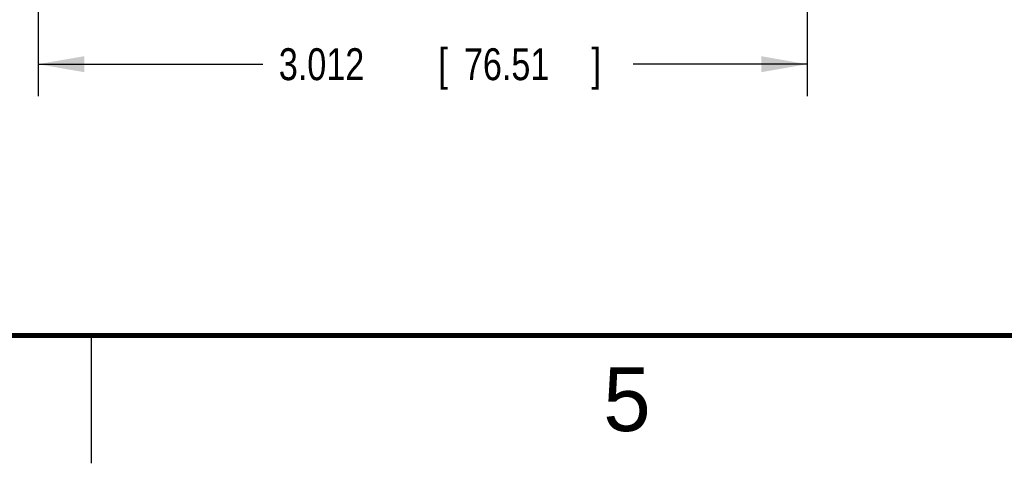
# Model space of a CAD drawing. Header units: inches. Extents: x 0 to 34, y 0 to 22.
# Tile 3 of 119: x 12.5 to 16.3, y 0 to 1.7. Entities that reach past the tile are written whole.
import ezdxf

# ---------------------------------------------------------------- set-up
doc = ezdxf.new("R2010")
doc.units = ezdxf.units.IN
doc.header["$LTSCALE"] = 1.87
doc.header["$MEASUREMENT"] = 0
doc.layers.get('0').update_dxf_attribs({"linetype": 'CONTINUOUS'})
doc.layers.add('DIMENSIONS', color=7, linetype='CONTINUOUS')
doc.styles.get("Standard").update_dxf_attribs({"font": 'txt', "width": 0.8})
doc.dimstyles.new('DIMSTYLE_1', dxfattribs={"dimtxt": 0.125, "dimasz": 0.18, "dimexe": 0.18, "dimexo": 0.0625, "dimgap": 0.09, "dimtad": 0, "dimtih": 1, "dimtoh": 1, "dimdec": 3, "dimzin": 4, "dimdsep": 46, "dimtxsty": 'STANDARD', "dimblk": '_FILLED', "dimblk1": '_FILLED', "dimblk2": '_FILLED', "dimcen": 0.09, "dimadec": 0, "dimazin": 0, "dimtp": 0.001, "dimtm": 0.001, "dimtfac": 1, "dimtdec": 3, "dimtofl": 0, "dimtmove": 0, "dimatfit": 3, "dimldrblk": '_FILLED', "dimfxl": 1, "dimtolj": 1, "dimtzin": 4, "dimarcsym": 0})

# ---------------------------------------------------------------- blocks, each defined once
blk = doc.blocks.new('_FILLED')
at = {"color": 0, "linetype": 'BYBLOCK'}
blk.add_solid([(0, 0), (-1, 0.174), (-1, -0.174)], dxfattribs=at)
blk = doc.blocks.new('*D14')
at = {"layer": 'DIMENSIONS', "color": 2, "linetype": 'CONTINUOUS'}
for p, q in [((15.5528, 3.1718), (15.5528, 1.4378)), ((12.5407, 2.5457), (12.5407, 1.4378)), ((12.5407, 1.5628), (13.4207, 1.5628)), ((15.5528, 1.5628), (14.8707, 1.5628))]:
    blk.add_line(p, q, dxfattribs=at)
at = {"layer": 'DIMENSIONS', "color": 2, "linetype": 'CONTINUOUS', "xscale": 0.18, "yscale": 0.18, "zscale": 0.18, "rotation": 180}
blk.add_blockref('_FILLED', (12.5407, 1.5628), dxfattribs=at)
at = {"layer": 'DIMENSIONS', "color": 2, "linetype": 'CONTINUOUS', "xscale": 0.18, "yscale": 0.18, "zscale": 0.18}
blk.add_blockref('_FILLED', (15.5528, 1.5628), dxfattribs=at)
at = {"layer": 'DIMENSIONS', "color": 2, "linetype": 'CONTINUOUS', "width": 0.8}
for s, p in [('3.012', (13.4832, 1.5003)), ('[', (14.1082, 1.5003)), ('76.51', (14.2082, 1.5003)), (']', (14.7082, 1.5003))]:
    blk.add_text(s, height=0.125, dxfattribs=at).set_placement(p)

msp = doc.modelspace()

# ---------------------------------------------------------------- linework, layer by layer
at = {"color": 2, "linetype": 'CONTINUOUS'}
msp.add_line((12.75, 0), (12.75, 0.5), dxfattribs=at)
at = {"color": 7, "linetype": 'CONTINUOUS', "const_width": 0.02}
msp.add_lwpolyline([(0.5, 0.5), (33.5, 0.5)], dxfattribs=at)

# ---------------------------------------------------------------- texts
at = {"color": 2, "linetype": 'CONTINUOUS'}
msp.add_text('5', height=0.25, dxfattribs=at).set_placement((14.754, 0.1262))

# ---------------------------------------------------------------- dimensions: what is measured, and where the dimension line sits
at = {"layer": 'DIMENSIONS', "color": 2, "linetype": 'CONTINUOUS'}
dim = msp.add_linear_dim(base=(15.5528, 1.5628), p1=(12.5407, 2.5457), p2=(15.5528, 3.1718), dimstyle='DIMSTYLE_1', dxfattribs=at)
dim.commit()
dim.dimension.update_dxf_attribs({"geometry": '*D14', "text_midpoint": (14.1457, 1.5628), "dimtype": 160})

doc.saveas('drawing.dxf')
